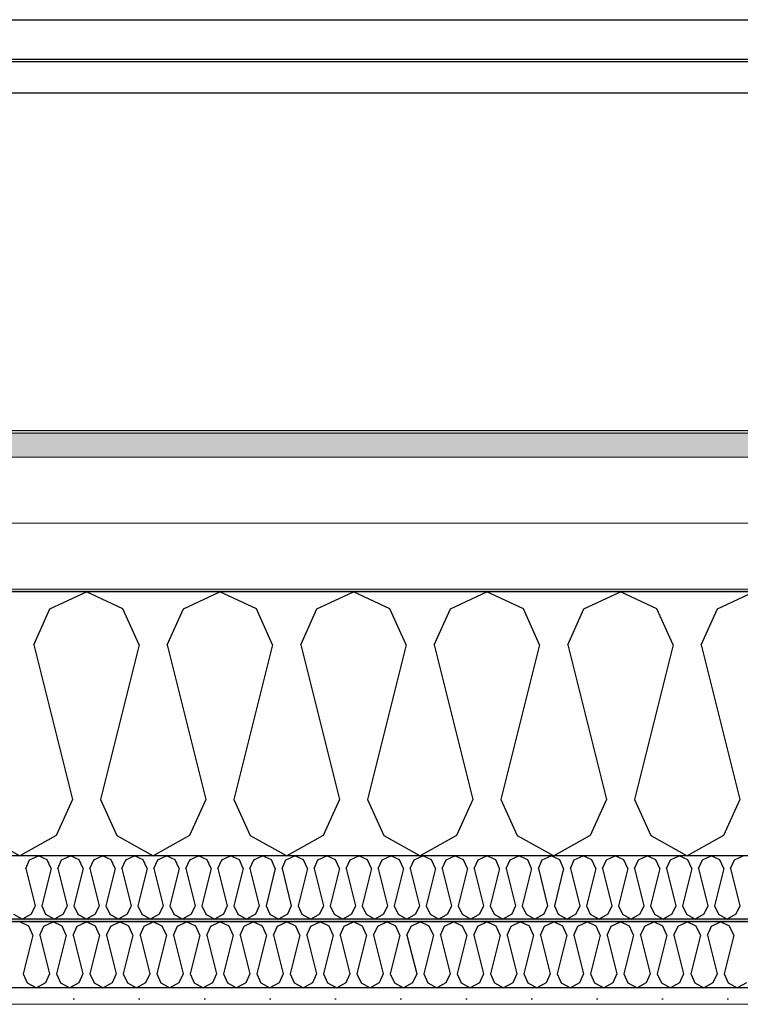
# Model space of a CAD drawing. Header units: millimetres. Extents: x -8544 to 51179, y -2070 to 13050.
# Tile 102 of 168: x 24134 to 24684, y 8699 to 9452. Entities that reach past the tile are written whole.
import ezdxf

# ---------------------------------------------------------------- set-up
doc = ezdxf.new("R2010")
doc.units = ezdxf.units.MM
doc.header["$LTSCALE"] = 0.5
doc.header["$MEASUREMENT"] = 0
doc.linetypes.add('PLINE', pattern=[0])
doc.layers.add('236- Innvendig kledning og overflate(Nye konstruksjoner)', color=7, linetype='Continuous', lineweight=0)
doc.layers.add('262- Taktekking(Nye konstruksjoner)', color=7, linetype='Continuous', lineweight=0)
for name, color, linetype in [('256- Faste himlinger og overflatebehandling (Skravur)(Nye konstruksjoner)', 7, 'Continuous'), ('256- Faste himlinger og overflatebehandling(Nye konstruksjoner)', 7, 'Continuous'), ('261- Primærkonstruksjon (tak)', 7, 'Continuous'), ('261- Primærkonstruksjon (tak) (Skravur)', 7, 'Continuous'), ('262- Taktekking (Skravur)(Nye konstruksjoner)', 7, 'Continuous'), ('265- Gesimser_ takrenner og nedløp(Nye konstruksjoner)', 7, 'Continuous')]:
    doc.layers.add(name, color=color, linetype=linetype)

# ---------------------------------------------------------------- blocks, each defined once
blk = doc.blocks.new('*X5')
at = {"layer": '261- Primærkonstruksjon (tak) (Skravur)', "linetype": 'PLINE'}
for p, q in [((24156.79, 9001.42), (24184.66, 9014.61)), ((24212.53, 9001.42), (24184.66, 9014.61)), ((24258.84, 9001.42), (24286.7, 9014.61)), ((24314.57, 9001.42), (24286.7, 9014.61)), ((24360.88, 9001.42), (24388.75, 9014.61)), ((24416.62, 9001.42), (24388.75, 9014.61)), ((24462.93, 9001.42), (24490.79, 9014.61)), ((24518.66, 9001.42), (24490.79, 9014.61)), ((24564.97, 9001.42), (24592.84, 9014.61)), ((24620.71, 9001.42), (24592.84, 9014.61)), ((24667.02, 9001.42), (24694.88, 9014.61)), ((24144.36, 8974.09), (24156.79, 9001.42)), ((24224.96, 8974.09), (24212.53, 9001.42)), ((24246.4, 8974.09), (24258.84, 9001.42)), ((24327.01, 8974.09), (24314.57, 9001.42)), ((24348.45, 8974.09), (24360.88, 9001.42)), ((24429.05, 8974.09), (24416.62, 9001.42)), ((24450.49, 8974.09), (24462.93, 9001.42)), ((24531.1, 8974.09), (24518.66, 9001.42)), ((24552.54, 8974.09), (24564.97, 9001.42)), ((24633.14, 8974.09), (24620.71, 9001.42)), ((24654.58, 8974.09), (24667.02, 9001.42)), ((24144.36, 8974.09), (24173.94, 8855.76)), ((24224.96, 8974.09), (24195.38, 8855.76)), ((24246.4, 8974.09), (24275.98, 8855.76)), ((24327.01, 8974.09), (24297.42, 8855.76)), ((24348.45, 8974.09), (24378.03, 8855.76)), ((24429.05, 8974.09), (24399.47, 8855.76)), ((24450.49, 8974.09), (24480.07, 8855.76)), ((24531.1, 8974.09), (24501.51, 8855.76)), ((24552.54, 8974.09), (24582.12, 8855.76)), ((24633.14, 8974.09), (24603.56, 8855.76)), ((24654.58, 8974.09), (24684.16, 8855.76)), ((24173.94, 8855.76), (24161.5, 8828.43)), ((24195.38, 8855.76), (24207.81, 8828.43)), ((24275.98, 8855.76), (24263.55, 8828.43)), ((24297.42, 8855.76), (24309.86, 8828.43)), ((24378.03, 8855.76), (24365.59, 8828.43)), ((24399.47, 8855.76), (24411.9, 8828.43)), ((24480.07, 8855.76), (24467.64, 8828.43)), ((24501.51, 8855.76), (24513.95, 8828.43)), ((24582.12, 8855.76), (24569.68, 8828.43)), ((24603.56, 8855.76), (24615.99, 8828.43)), ((24684.16, 8855.76), (24671.73, 8828.43)), ((24105.77, 8828.43), (24133.64, 8812.88)), ((24161.5, 8828.43), (24133.64, 8812.88)), ((24207.81, 8828.43), (24235.68, 8812.88)), ((24263.55, 8828.43), (24235.68, 8812.88)), ((24309.86, 8828.43), (24337.73, 8812.88)), ((24365.59, 8828.43), (24337.73, 8812.88)), ((24411.9, 8828.43), (24439.77, 8812.88)), ((24467.64, 8828.43), (24439.77, 8812.88)), ((24513.95, 8828.43), (24541.82, 8812.88)), ((24569.68, 8828.43), (24541.82, 8812.88)), ((24615.99, 8828.43), (24643.86, 8812.88)), ((24671.73, 8828.43), (24643.86, 8812.88))]:
    blk.add_line(p, q, dxfattribs=at)
blk = doc.blocks.new('*X46')
at = {"layer": '256- Faste himlinger og overflatebehandling (Skravur)(Nye konstruksjoner)', "linetype": 'PLINE'}
for p, q in [((24138.25, 8803.16), (24141.24, 8809.71)), ((24141.24, 8809.71), (24147.92, 8812.88)), ((24154.61, 8809.71), (24147.92, 8812.88)), ((24157.6, 8803.16), (24154.61, 8809.71)), ((24162.74, 8803.16), (24165.73, 8809.71)), ((24165.73, 8809.71), (24172.41, 8812.88)), ((24179.1, 8809.71), (24172.41, 8812.88)), ((24182.09, 8803.16), (24179.1, 8809.71)), ((24187.23, 8803.16), (24190.22, 8809.71)), ((24190.22, 8809.71), (24196.91, 8812.88)), ((24203.59, 8809.71), (24196.91, 8812.88)), ((24206.58, 8803.16), (24203.59, 8809.71)), ((24211.72, 8803.16), (24214.71, 8809.71)), ((24214.71, 8809.71), (24221.4, 8812.88)), ((24228.08, 8809.71), (24221.4, 8812.88)), ((24231.07, 8803.16), (24228.08, 8809.71)), ((24236.21, 8803.16), (24239.2, 8809.71)), ((24239.2, 8809.71), (24245.89, 8812.88)), ((24252.57, 8809.71), (24245.89, 8812.88)), ((24255.56, 8803.16), (24252.57, 8809.71)), ((24260.7, 8803.16), (24263.69, 8809.71)), ((24263.69, 8809.71), (24270.38, 8812.88)), ((24277.07, 8809.71), (24270.38, 8812.88)), ((24280.05, 8803.16), (24277.07, 8809.71)), ((24285.2, 8803.16), (24288.18, 8809.71)), ((24288.18, 8809.71), (24294.87, 8812.88)), ((24301.56, 8809.71), (24294.87, 8812.88)), ((24304.54, 8803.16), (24301.56, 8809.71)), ((24309.69, 8803.16), (24312.67, 8809.71)), ((24312.67, 8809.71), (24319.36, 8812.88)), ((24326.05, 8809.71), (24319.36, 8812.88)), ((24329.03, 8803.16), (24326.05, 8809.71)), ((24334.18, 8803.16), (24337.16, 8809.71)), ((24337.16, 8809.71), (24343.85, 8812.88)), ((24350.54, 8809.71), (24343.85, 8812.88)), ((24353.52, 8803.16), (24350.54, 8809.71)), ((24358.67, 8803.16), (24361.65, 8809.71)), ((24361.65, 8809.71), (24368.34, 8812.88)), ((24375.03, 8809.71), (24368.34, 8812.88)), ((24378.01, 8803.16), (24375.03, 8809.71)), ((24383.16, 8803.16), (24386.14, 8809.71)), ((24386.14, 8809.71), (24392.83, 8812.88)), ((24399.52, 8809.71), (24392.83, 8812.88)), ((24402.5, 8803.16), (24399.52, 8809.71)), ((24407.65, 8803.16), (24410.63, 8809.71)), ((24410.63, 8809.71), (24417.32, 8812.88)), ((24424.01, 8809.71), (24417.32, 8812.88)), ((24426.99, 8803.16), (24424.01, 8809.71)), ((24432.14, 8803.16), (24435.12, 8809.71)), ((24435.12, 8809.71), (24441.81, 8812.88)), ((24448.5, 8809.71), (24441.81, 8812.88)), ((24451.49, 8803.16), (24448.5, 8809.71)), ((24456.63, 8803.16), (24459.62, 8809.71)), ((24459.62, 8809.71), (24466.3, 8812.88)), ((24472.99, 8809.71), (24466.3, 8812.88)), ((24475.98, 8803.16), (24472.99, 8809.71)), ((24481.12, 8803.16), (24484.11, 8809.71)), ((24484.11, 8809.71), (24490.79, 8812.88)), ((24497.48, 8809.71), (24490.79, 8812.88)), ((24500.47, 8803.16), (24497.48, 8809.71)), ((24505.61, 8803.16), (24508.6, 8809.71)), ((24508.6, 8809.71), (24515.29, 8812.88)), ((24521.97, 8809.71), (24515.29, 8812.88)), ((24524.96, 8803.16), (24521.97, 8809.71)), ((24530.1, 8803.16), (24533.09, 8809.71)), ((24533.09, 8809.71), (24539.78, 8812.88)), ((24546.46, 8809.71), (24539.78, 8812.88)), ((24549.45, 8803.16), (24546.46, 8809.71)), ((24554.59, 8803.16), (24557.58, 8809.71)), ((24557.58, 8809.71), (24564.27, 8812.88)), ((24570.96, 8809.71), (24564.27, 8812.88)), ((24573.94, 8803.16), (24570.96, 8809.71)), ((24579.09, 8803.16), (24582.07, 8809.71)), ((24582.07, 8809.71), (24588.76, 8812.88)), ((24595.45, 8809.71), (24588.76, 8812.88)), ((24598.43, 8803.16), (24595.45, 8809.71)), ((24603.58, 8803.16), (24606.56, 8809.71)), ((24606.56, 8809.71), (24613.25, 8812.88)), ((24619.94, 8809.71), (24613.25, 8812.88)), ((24622.92, 8803.16), (24619.94, 8809.71)), ((24628.07, 8803.16), (24631.05, 8809.71)), ((24631.05, 8809.71), (24637.74, 8812.88)), ((24644.43, 8809.71), (24637.74, 8812.88)), ((24647.41, 8803.16), (24644.43, 8809.71)), ((24652.56, 8803.16), (24655.54, 8809.71)), ((24655.54, 8809.71), (24662.23, 8812.88)), ((24668.92, 8809.71), (24662.23, 8812.88)), ((24671.9, 8803.16), (24668.92, 8809.71)), ((24677.05, 8803.16), (24680.03, 8809.71)), ((24680.03, 8809.71), (24686.72, 8812.88)), ((24138.25, 8803.16), (24145.35, 8774.76)), ((24157.6, 8803.16), (24150.5, 8774.76)), ((24162.74, 8803.16), (24169.84, 8774.76)), ((24182.09, 8803.16), (24174.99, 8774.76)), ((24187.23, 8803.16), (24194.33, 8774.76)), ((24206.58, 8803.16), (24199.48, 8774.76)), ((24211.72, 8803.16), (24218.82, 8774.76)), ((24231.07, 8803.16), (24223.97, 8774.76)), ((24236.21, 8803.16), (24243.31, 8774.76)), ((24255.56, 8803.16), (24248.46, 8774.76)), ((24260.7, 8803.16), (24267.8, 8774.76)), ((24280.05, 8803.16), (24272.95, 8774.76)), ((24285.2, 8803.16), (24292.3, 8774.76)), ((24304.54, 8803.16), (24297.44, 8774.76)), ((24309.69, 8803.16), (24316.79, 8774.76)), ((24329.03, 8803.16), (24321.93, 8774.76)), ((24334.18, 8803.16), (24341.28, 8774.76)), ((24353.52, 8803.16), (24346.42, 8774.76)), ((24358.67, 8803.16), (24365.77, 8774.76)), ((24378.01, 8803.16), (24370.91, 8774.76)), ((24383.16, 8803.16), (24390.26, 8774.76)), ((24402.5, 8803.16), (24395.4, 8774.76)), ((24407.65, 8803.16), (24414.75, 8774.76)), ((24426.99, 8803.16), (24419.89, 8774.76)), ((24432.14, 8803.16), (24439.24, 8774.76)), ((24451.49, 8803.16), (24444.39, 8774.76)), ((24456.63, 8803.16), (24463.73, 8774.76)), ((24475.98, 8803.16), (24468.88, 8774.76)), ((24481.12, 8803.16), (24488.22, 8774.76)), ((24500.47, 8803.16), (24493.37, 8774.76)), ((24505.61, 8803.16), (24512.71, 8774.76)), ((24524.96, 8803.16), (24517.86, 8774.76)), ((24530.1, 8803.16), (24537.2, 8774.76)), ((24549.45, 8803.16), (24542.35, 8774.76)), ((24554.59, 8803.16), (24561.69, 8774.76)), ((24573.94, 8803.16), (24566.84, 8774.76)), ((24579.09, 8803.16), (24586.19, 8774.76)), ((24598.43, 8803.16), (24591.33, 8774.76)), ((24603.58, 8803.16), (24610.68, 8774.76)), ((24622.92, 8803.16), (24615.82, 8774.76)), ((24628.07, 8803.16), (24635.17, 8774.76)), ((24647.41, 8803.16), (24640.31, 8774.76)), ((24652.56, 8803.16), (24659.66, 8774.76)), ((24671.9, 8803.16), (24664.8, 8774.76)), ((24677.05, 8803.16), (24684.15, 8774.76)), ((24145.35, 8774.76), (24142.37, 8768.2)), ((24150.5, 8774.76), (24153.48, 8768.2)), ((24169.84, 8774.76), (24166.86, 8768.2)), ((24174.99, 8774.76), (24177.97, 8768.2)), ((24194.33, 8774.76), (24191.35, 8768.2)), ((24199.48, 8774.76), (24202.46, 8768.2)), ((24218.82, 8774.76), (24215.84, 8768.2)), ((24223.97, 8774.76), (24226.95, 8768.2)), ((24243.31, 8774.76), (24240.33, 8768.2)), ((24248.46, 8774.76), (24251.44, 8768.2)), ((24267.8, 8774.76), (24264.82, 8768.2)), ((24272.95, 8774.76), (24275.93, 8768.2)), ((24292.3, 8774.76), (24289.31, 8768.2)), ((24297.44, 8774.76), (24300.43, 8768.2)), ((24316.79, 8774.76), (24313.8, 8768.2)), ((24321.93, 8774.76), (24324.92, 8768.2)), ((24341.28, 8774.76), (24338.29, 8768.2)), ((24346.42, 8774.76), (24349.41, 8768.2)), ((24365.77, 8774.76), (24362.78, 8768.2)), ((24370.91, 8774.76), (24373.9, 8768.2)), ((24390.26, 8774.76), (24387.27, 8768.2)), ((24395.4, 8774.76), (24398.39, 8768.2)), ((24414.75, 8774.76), (24411.76, 8768.2)), ((24419.89, 8774.76), (24422.88, 8768.2)), ((24439.24, 8774.76), (24436.26, 8768.2)), ((24444.39, 8774.76), (24447.37, 8768.2)), ((24463.73, 8774.76), (24460.75, 8768.2)), ((24468.88, 8774.76), (24471.86, 8768.2)), ((24488.22, 8774.76), (24485.24, 8768.2)), ((24493.37, 8774.76), (24496.35, 8768.2)), ((24512.71, 8774.76), (24509.73, 8768.2)), ((24517.86, 8774.76), (24520.84, 8768.2)), ((24537.2, 8774.76), (24534.22, 8768.2)), ((24542.35, 8774.76), (24545.33, 8768.2)), ((24561.69, 8774.76), (24558.71, 8768.2)), ((24566.84, 8774.76), (24569.82, 8768.2)), ((24586.19, 8774.76), (24583.2, 8768.2)), ((24591.33, 8774.76), (24594.31, 8768.2)), ((24610.68, 8774.76), (24607.69, 8768.2)), ((24615.82, 8774.76), (24618.81, 8768.2)), ((24635.17, 8774.76), (24632.18, 8768.2)), ((24640.31, 8774.76), (24643.3, 8768.2)), ((24659.66, 8774.76), (24656.67, 8768.2)), ((24664.8, 8774.76), (24667.79, 8768.2)), ((24684.15, 8774.76), (24681.16, 8768.2)), ((24128.99, 8768.2), (24135.68, 8764.47)), ((24142.37, 8768.2), (24135.68, 8764.47)), ((24153.48, 8768.2), (24160.17, 8764.47)), ((24166.86, 8768.2), (24160.17, 8764.47)), ((24177.97, 8768.2), (24184.66, 8764.47)), ((24191.35, 8768.2), (24184.66, 8764.47)), ((24202.46, 8768.2), (24209.15, 8764.47)), ((24215.84, 8768.2), (24209.15, 8764.47)), ((24226.95, 8768.2), (24233.64, 8764.47)), ((24240.33, 8768.2), (24233.64, 8764.47)), ((24251.44, 8768.2), (24258.13, 8764.47)), ((24264.82, 8768.2), (24258.13, 8764.47)), ((24275.93, 8768.2), (24282.62, 8764.47)), ((24289.31, 8768.2), (24282.62, 8764.47)), ((24300.43, 8768.2), (24307.11, 8764.47)), ((24313.8, 8768.2), (24307.11, 8764.47)), ((24324.92, 8768.2), (24331.6, 8764.47)), ((24338.29, 8768.2), (24331.6, 8764.47)), ((24349.41, 8768.2), (24356.1, 8764.47)), ((24362.78, 8768.2), (24356.1, 8764.47)), ((24373.9, 8768.2), (24380.59, 8764.47)), ((24387.27, 8768.2), (24380.59, 8764.47)), ((24398.39, 8768.2), (24405.08, 8764.47)), ((24411.76, 8768.2), (24405.08, 8764.47)), ((24422.88, 8768.2), (24429.57, 8764.47)), ((24436.26, 8768.2), (24429.57, 8764.47)), ((24447.37, 8768.2), (24454.06, 8764.47)), ((24460.75, 8768.2), (24454.06, 8764.47)), ((24471.86, 8768.2), (24478.55, 8764.47)), ((24485.24, 8768.2), (24478.55, 8764.47)), ((24496.35, 8768.2), (24503.04, 8764.47)), ((24509.73, 8768.2), (24503.04, 8764.47)), ((24520.84, 8768.2), (24527.53, 8764.47)), ((24534.22, 8768.2), (24527.53, 8764.47)), ((24545.33, 8768.2), (24552.02, 8764.47)), ((24558.71, 8768.2), (24552.02, 8764.47)), ((24569.82, 8768.2), (24576.51, 8764.47)), ((24583.2, 8768.2), (24576.51, 8764.47)), ((24594.31, 8768.2), (24601, 8764.47)), ((24607.69, 8768.2), (24601, 8764.47)), ((24618.81, 8768.2), (24625.49, 8764.47)), ((24632.18, 8768.2), (24625.49, 8764.47)), ((24643.3, 8768.2), (24649.98, 8764.47)), ((24656.67, 8768.2), (24649.98, 8764.47)), ((24667.79, 8768.2), (24674.48, 8764.47)), ((24681.16, 8768.2), (24674.48, 8764.47))]:
    blk.add_line(p, q, dxfattribs=at)
blk = doc.blocks.new('*X47')
at = {"layer": '256- Faste himlinger og overflatebehandling (Skravur)(Nye konstruksjoner)', "linetype": 'PLINE'}
for p, q in [((24140.6, 8759.15), (24133.64, 8762.45)), ((24143.71, 8752.32), (24140.6, 8759.15)), ((24149.07, 8752.32), (24152.18, 8759.15)), ((24152.18, 8759.15), (24159.15, 8762.45)), ((24166.12, 8759.15), (24159.15, 8762.45)), ((24169.22, 8752.32), (24166.12, 8759.15)), ((24174.58, 8752.32), (24177.69, 8759.15)), ((24177.69, 8759.15), (24184.66, 8762.45)), ((24191.63, 8759.15), (24184.66, 8762.45)), ((24194.74, 8752.32), (24191.63, 8759.15)), ((24200.1, 8752.32), (24203.2, 8759.15)), ((24203.2, 8759.15), (24210.17, 8762.45)), ((24217.14, 8759.15), (24210.17, 8762.45)), ((24220.25, 8752.32), (24217.14, 8759.15)), ((24225.61, 8752.32), (24228.72, 8759.15)), ((24228.72, 8759.15), (24235.68, 8762.45)), ((24242.65, 8759.15), (24235.68, 8762.45)), ((24245.76, 8752.32), (24242.65, 8759.15)), ((24251.12, 8752.32), (24254.23, 8759.15)), ((24254.23, 8759.15), (24261.19, 8762.45)), ((24268.16, 8759.15), (24261.19, 8762.45)), ((24271.27, 8752.32), (24268.16, 8759.15)), ((24276.63, 8752.32), (24279.74, 8759.15)), ((24279.74, 8759.15), (24286.7, 8762.45)), ((24293.67, 8759.15), (24286.7, 8762.45)), ((24296.78, 8752.32), (24293.67, 8759.15)), ((24302.14, 8752.32), (24305.25, 8759.15)), ((24305.25, 8759.15), (24312.22, 8762.45)), ((24319.18, 8759.15), (24312.22, 8762.45)), ((24322.29, 8752.32), (24319.18, 8759.15)), ((24327.65, 8752.32), (24330.76, 8759.15)), ((24330.76, 8759.15), (24337.73, 8762.45)), ((24344.69, 8759.15), (24337.73, 8762.45)), ((24347.8, 8752.32), (24344.69, 8759.15)), ((24353.16, 8752.32), (24356.27, 8759.15)), ((24356.27, 8759.15), (24363.24, 8762.45)), ((24370.21, 8759.15), (24363.24, 8762.45)), ((24373.31, 8752.32), (24370.21, 8759.15)), ((24378.67, 8752.32), (24381.78, 8759.15)), ((24381.78, 8759.15), (24388.75, 8762.45)), ((24395.72, 8759.15), (24388.75, 8762.45)), ((24398.83, 8752.32), (24395.72, 8759.15)), ((24404.19, 8752.32), (24407.29, 8759.15)), ((24407.29, 8759.15), (24414.26, 8762.45)), ((24421.23, 8759.15), (24414.26, 8762.45)), ((24424.34, 8752.32), (24421.23, 8759.15)), ((24429.7, 8752.32), (24432.81, 8759.15)), ((24432.81, 8759.15), (24439.77, 8762.45)), ((24446.74, 8759.15), (24439.77, 8762.45)), ((24449.85, 8752.32), (24446.74, 8759.15)), ((24455.21, 8752.32), (24458.32, 8759.15)), ((24458.32, 8759.15), (24465.28, 8762.45)), ((24472.25, 8759.15), (24465.28, 8762.45)), ((24475.36, 8752.32), (24472.25, 8759.15)), ((24480.72, 8752.32), (24483.83, 8759.15)), ((24483.83, 8759.15), (24490.79, 8762.45)), ((24497.76, 8759.15), (24490.79, 8762.45)), ((24500.87, 8752.32), (24497.76, 8759.15)), ((24506.23, 8752.32), (24509.34, 8759.15)), ((24509.34, 8759.15), (24516.31, 8762.45)), ((24523.27, 8759.15), (24516.31, 8762.45)), ((24526.38, 8752.32), (24523.27, 8759.15)), ((24531.74, 8752.32), (24534.85, 8759.15)), ((24534.85, 8759.15), (24541.82, 8762.45)), ((24548.78, 8759.15), (24541.82, 8762.45)), ((24551.89, 8752.32), (24548.78, 8759.15)), ((24557.25, 8752.32), (24560.36, 8759.15)), ((24560.36, 8759.15), (24567.33, 8762.45)), ((24574.3, 8759.15), (24567.33, 8762.45)), ((24577.4, 8752.32), (24574.3, 8759.15)), ((24582.76, 8752.32), (24585.87, 8759.15)), ((24585.87, 8759.15), (24592.84, 8762.45)), ((24599.81, 8759.15), (24592.84, 8762.45)), ((24602.92, 8752.32), (24599.81, 8759.15)), ((24608.28, 8752.32), (24611.38, 8759.15)), ((24611.38, 8759.15), (24618.35, 8762.45)), ((24625.32, 8759.15), (24618.35, 8762.45)), ((24628.43, 8752.32), (24625.32, 8759.15)), ((24633.79, 8752.32), (24636.9, 8759.15)), ((24636.9, 8759.15), (24643.86, 8762.45)), ((24650.83, 8759.15), (24643.86, 8762.45)), ((24653.94, 8752.32), (24650.83, 8759.15)), ((24659.3, 8752.32), (24662.41, 8759.15)), ((24662.41, 8759.15), (24669.37, 8762.45)), ((24676.34, 8759.15), (24669.37, 8762.45)), ((24679.45, 8752.32), (24676.34, 8759.15)), ((24143.71, 8752.32), (24136.32, 8722.74)), ((24149.07, 8752.32), (24156.47, 8722.74)), ((24169.22, 8752.32), (24161.83, 8722.74)), ((24174.58, 8752.32), (24181.98, 8722.74)), ((24194.74, 8752.32), (24187.34, 8722.74)), ((24200.1, 8752.32), (24207.49, 8722.74)), ((24220.25, 8752.32), (24212.85, 8722.74)), ((24225.61, 8752.32), (24233, 8722.74)), ((24245.76, 8752.32), (24238.36, 8722.74)), ((24251.12, 8752.32), (24258.51, 8722.74)), ((24271.27, 8752.32), (24263.87, 8722.74)), ((24276.63, 8752.32), (24284.02, 8722.74)), ((24296.78, 8752.32), (24289.38, 8722.74)), ((24302.14, 8752.32), (24309.54, 8722.74)), ((24322.29, 8752.32), (24314.9, 8722.74)), ((24327.65, 8752.32), (24335.05, 8722.74)), ((24347.8, 8752.32), (24340.41, 8722.74)), ((24353.16, 8752.32), (24360.56, 8722.74)), ((24373.31, 8752.32), (24365.92, 8722.74)), ((24378.67, 8752.32), (24386.07, 8722.74)), ((24398.83, 8752.32), (24391.43, 8722.74)), ((24404.19, 8752.32), (24411.58, 8722.74)), ((24424.34, 8752.32), (24416.94, 8722.74)), ((24429.7, 8752.32), (24437.09, 8722.74)), ((24449.85, 8752.32), (24442.45, 8722.74)), ((24455.21, 8752.32), (24462.6, 8722.74)), ((24475.36, 8752.32), (24467.96, 8722.74)), ((24480.72, 8752.32), (24488.11, 8722.74)), ((24500.87, 8752.32), (24493.47, 8722.74)), ((24506.23, 8752.32), (24513.63, 8722.74)), ((24526.38, 8752.32), (24518.99, 8722.74)), ((24531.74, 8752.32), (24539.14, 8722.74)), ((24551.89, 8752.32), (24544.5, 8722.74)), ((24557.25, 8752.32), (24564.65, 8722.74)), ((24577.4, 8752.32), (24570.01, 8722.74)), ((24582.76, 8752.32), (24590.16, 8722.74)), ((24602.92, 8752.32), (24595.52, 8722.74)), ((24608.28, 8752.32), (24615.67, 8722.74)), ((24628.43, 8752.32), (24621.03, 8722.74)), ((24633.79, 8752.32), (24641.18, 8722.74)), ((24653.94, 8752.32), (24646.54, 8722.74)), ((24659.3, 8752.32), (24666.69, 8722.74)), ((24679.45, 8752.32), (24672.05, 8722.74)), ((24136.32, 8722.74), (24139.43, 8715.9)), ((24156.47, 8722.74), (24153.36, 8715.9)), ((24161.83, 8722.74), (24164.94, 8715.9)), ((24181.98, 8722.74), (24178.87, 8715.9)), ((24187.34, 8722.74), (24190.45, 8715.9)), ((24207.49, 8722.74), (24204.38, 8715.9)), ((24212.85, 8722.74), (24215.96, 8715.9)), ((24233, 8722.74), (24229.89, 8715.9)), ((24238.36, 8722.74), (24241.47, 8715.9)), ((24258.51, 8722.74), (24255.4, 8715.9)), ((24263.87, 8722.74), (24266.98, 8715.9)), ((24284.02, 8722.74), (24280.92, 8715.9)), ((24289.38, 8722.74), (24292.49, 8715.9)), ((24309.54, 8722.74), (24306.43, 8715.9)), ((24314.9, 8722.74), (24318, 8715.9)), ((24335.05, 8722.74), (24331.94, 8715.9)), ((24340.41, 8722.74), (24343.52, 8715.9)), ((24360.56, 8722.74), (24357.45, 8715.9)), ((24365.92, 8722.74), (24369.03, 8715.9)), ((24386.07, 8722.74), (24382.96, 8715.9)), ((24391.43, 8722.74), (24394.54, 8715.9)), ((24411.58, 8722.74), (24408.47, 8715.9)), ((24416.94, 8722.74), (24420.05, 8715.9)), ((24437.09, 8722.74), (24433.98, 8715.9)), ((24442.45, 8722.74), (24445.56, 8715.9)), ((24462.6, 8722.74), (24459.49, 8715.9)), ((24467.96, 8722.74), (24471.07, 8715.9)), ((24488.11, 8722.74), (24485.01, 8715.9)), ((24493.47, 8722.74), (24496.58, 8715.9)), ((24513.63, 8722.74), (24510.52, 8715.9)), ((24518.99, 8722.74), (24522.09, 8715.9)), ((24539.14, 8722.74), (24536.03, 8715.9)), ((24544.5, 8722.74), (24547.61, 8715.9)), ((24564.65, 8722.74), (24561.54, 8715.9)), ((24570.01, 8722.74), (24573.12, 8715.9)), ((24590.16, 8722.74), (24587.05, 8715.9)), ((24595.52, 8722.74), (24598.63, 8715.9)), ((24615.67, 8722.74), (24612.56, 8715.9)), ((24621.03, 8722.74), (24624.14, 8715.9)), ((24641.18, 8722.74), (24638.07, 8715.9)), ((24646.54, 8722.74), (24649.65, 8715.9)), ((24666.69, 8722.74), (24663.58, 8715.9)), ((24672.05, 8722.74), (24675.16, 8715.9)), ((24139.43, 8715.9), (24146.39, 8712.02)), ((24153.36, 8715.9), (24146.39, 8712.02)), ((24164.94, 8715.9), (24171.9, 8712.02)), ((24178.87, 8715.9), (24171.9, 8712.02)), ((24190.45, 8715.9), (24197.42, 8712.02)), ((24204.38, 8715.9), (24197.42, 8712.02)), ((24215.96, 8715.9), (24222.93, 8712.02)), ((24229.89, 8715.9), (24222.93, 8712.02)), ((24241.47, 8715.9), (24248.44, 8712.02)), ((24255.4, 8715.9), (24248.44, 8712.02)), ((24266.98, 8715.9), (24273.95, 8712.02)), ((24280.92, 8715.9), (24273.95, 8712.02)), ((24292.49, 8715.9), (24299.46, 8712.02)), ((24306.43, 8715.9), (24299.46, 8712.02)), ((24318, 8715.9), (24324.97, 8712.02)), ((24331.94, 8715.9), (24324.97, 8712.02)), ((24343.52, 8715.9), (24350.48, 8712.02)), ((24357.45, 8715.9), (24350.48, 8712.02)), ((24369.03, 8715.9), (24375.99, 8712.02)), ((24382.96, 8715.9), (24375.99, 8712.02)), ((24394.54, 8715.9), (24401.51, 8712.02)), ((24408.47, 8715.9), (24401.51, 8712.02)), ((24420.05, 8715.9), (24427.02, 8712.02)), ((24433.98, 8715.9), (24427.02, 8712.02)), ((24445.56, 8715.9), (24452.53, 8712.02)), ((24459.49, 8715.9), (24452.53, 8712.02)), ((24471.07, 8715.9), (24478.04, 8712.02)), ((24485.01, 8715.9), (24478.04, 8712.02)), ((24496.58, 8715.9), (24503.55, 8712.02)), ((24510.52, 8715.9), (24503.55, 8712.02)), ((24522.09, 8715.9), (24529.06, 8712.02)), ((24536.03, 8715.9), (24529.06, 8712.02)), ((24547.61, 8715.9), (24554.57, 8712.02)), ((24561.54, 8715.9), (24554.57, 8712.02)), ((24573.12, 8715.9), (24580.08, 8712.02)), ((24587.05, 8715.9), (24580.08, 8712.02)), ((24598.63, 8715.9), (24605.6, 8712.02)), ((24612.56, 8715.9), (24605.6, 8712.02)), ((24624.14, 8715.9), (24631.11, 8712.02)), ((24638.07, 8715.9), (24631.11, 8712.02)), ((24649.65, 8715.9), (24656.62, 8712.02)), ((24663.58, 8715.9), (24656.62, 8712.02)), ((24675.16, 8715.9), (24682.13, 8712.02)), ((24689.1, 8715.9), (24682.13, 8712.02))]:
    blk.add_line(p, q, dxfattribs=at)

msp = doc.modelspace()

# ---------------------------------------------------------------- hatches: boundary and pattern name
at = {"layer": '256- Faste himlinger og overflatebehandling (Skravur)(Nye konstruksjoner)', "linetype": 'Continuous'}
msp.add_hatch(color=256, dxfattribs=at).paths.add_polyline_path([(25721.93, 8764.47), (22311.93, 8764.47), (22311.93, 8762.45), (25721.93, 8762.45)])
h = msp.add_hatch(dxfattribs=at)
h.set_pattern_fill('Gips', color=256, style=0, pattern_type=2)
h.set_pattern_definition([(0, (0, 0), (0, 86.60254), [0, -50]), (0, (25, 43.3), (0, 86.60254), [0, -50])])
h.paths.add_polyline_path([(22311.93, 8712.02), (22311.93, 8699.41), (25721.93, 8699.41), (25721.93, 8712.02)])
at = {"layer": '262- Taktekking (Skravur)(Nye konstruksjoner)', "linetype": 'Continuous'}
msp.add_hatch(color=256, dxfattribs=at).paths.add_polyline_path([(18466.93, 9137.66), (18466.93, 9135.64), (25981.93, 9135.64), (25991.93, 9135.64), (25991.46, 9137.66)])
h = msp.add_hatch(dxfattribs=at)
h.set_pattern_fill('Prikker_tett', color=256, style=0, pattern_type=2)
h.set_pattern_definition([(0, (0, 0), (0, 43.30127), [0, -25]), (0, (12.5, 21.65), (0, 43.30127), [0, -25])])
h.paths.add_polyline_path([(18466.93, 9014.61), (26011.93, 9014.61), (26011.93, 9016.62), (18466.93, 9016.62)])
at = {"layer": '262- Taktekking(Nye konstruksjoner)', "linetype": 'Continuous'}
msp.add_hatch(color=256, dxfattribs=at).paths.add_polyline_path([(18466.93, 9117.49), (25981.93, 9117.49), (25981.93, 9135.64), (18466.93, 9135.64)])

# ---------------------------------------------------------------- linework, layer by layer
at = {"layer": '236- Innvendig kledning og overflate(Nye konstruksjoner)', "linetype": 'PLINE'}
msp.add_line((25721.93, 8699.41), (22311.93, 8699.41), dxfattribs=at)
at = {"layer": '256- Faste himlinger og overflatebehandling(Nye konstruksjoner)', "linetype": 'PLINE'}
for p, q in [((25721.93, 8764.47), (22311.93, 8764.47)), ((25721.93, 8762.45), (22311.93, 8762.45)), ((25721.93, 8712.02), (22311.93, 8712.02))]:
    msp.add_line(p, q, dxfattribs=at)
at = {"layer": '261- Primærkonstruksjon (tak)', "linetype": 'PLINE'}
msp.add_line((25721.93, 8812.88), (22311.93, 8812.88), dxfattribs=at)
at = {"layer": '261- Primærkonstruksjon (tak)', "linetype": 'PLINE', "flags": 128}
msp.add_lwpolyline([(25961.93, 9014.61), (18524.93, 9014.61), (18505.93, 9014.61), (18475.93, 9014.61), (18466.93, 9014.61), (18266.93, 9014.61)], dxfattribs=at)
at = {"layer": '262- Taktekking(Nye konstruksjoner)', "linetype": 'PLINE'}
for p, q in [((26011.93, 9137.66), (18466.93, 9137.66)), ((26011.93, 9067.05), (18466.93, 9067.05)), ((26011.93, 9016.62), (18466.93, 9016.62))]:
    msp.add_line(p, q, dxfattribs=at)
at = {"layer": '262- Taktekking(Nye konstruksjoner)', "linetype": 'PLINE', "flags": 128}
for points in [[(26011.93, 9135.64), (25991.93, 9135.64), (25981.93, 9135.64), (18466.93, 9135.64)], [(26011.93, 9117.49), (25981.93, 9117.49), (18466.93, 9117.49)]]:
    msp.add_lwpolyline(points, dxfattribs=at)
at = {"layer": '265- Gesimser_ takrenner og nedløp(Nye konstruksjoner)', "linetype": 'PLINE'}
for p, q in [((18524.93, 9451.62), (26082.47, 9451.62)), ((18524.93, 9421.37), (26025.85, 9421.37)), ((18524.93, 9419.72), (26026.9, 9419.72)), ((18524.93, 9395.7), (25981.93, 9395.7))]:
    msp.add_line(p, q, dxfattribs=at)

# ---------------------------------------------------------------- block references
at = {"layer": '256- Faste himlinger og overflatebehandling(Nye konstruksjoner)'}
for name in ['*X46', '*X47']:
    msp.add_blockref(name, (0, 0), dxfattribs=at)
at = {"layer": '261- Primærkonstruksjon (tak)'}
msp.add_blockref('*X5', (0, 0), dxfattribs=at)

doc.saveas('drawing.dxf')
